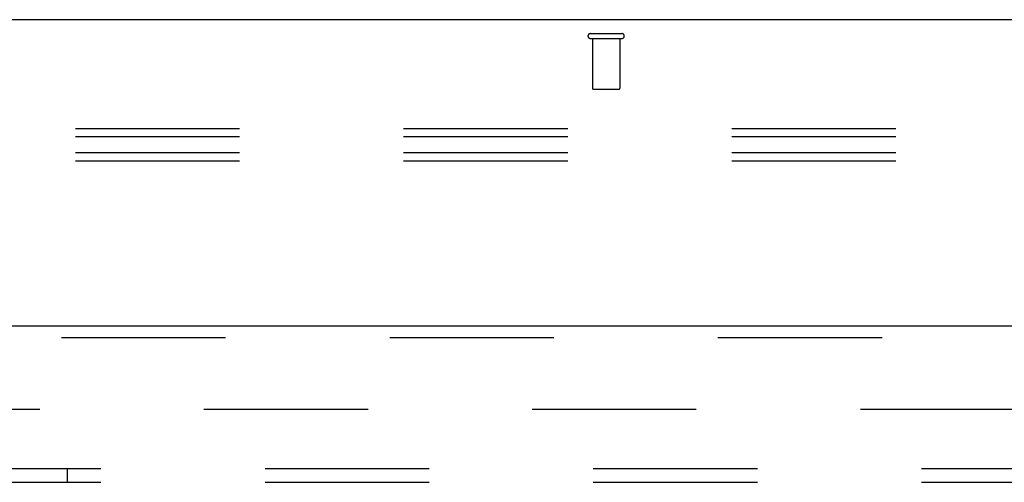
# Model space of a CAD drawing. Header units: inches. Extents: x 0 to 268, y 0 to 174.
# Tile 44 of 125: x 57 to 65.85, y 127.07 to 131.22. Entities that reach past the tile are written whole.
import ezdxf

# ---------------------------------------------------------------- set-up
doc = ezdxf.new("R2010")
doc.units = ezdxf.units.IN
doc.header["$LTSCALE"] = 14.754949
doc.header["$MEASUREMENT"] = 0
doc.linetypes.add('HIDDEN', pattern=[0.2, 0.1, -0.1])
doc.layers.get('0').update_dxf_attribs({"linetype": 'CONTINUOUS'})
for name, color, linetype in [('DEFAULT_2', 8, 'HIDDEN'), ('LEFT_OR_SECONDARY_DOOR_ASSEMBLY', 7, 'CONTINUOUS'), ('SUBPANEL', 7, 'CONTINUOUS')]:
    doc.layers.add(name, color=color, linetype=linetype)

msp = doc.modelspace()

# ---------------------------------------------------------------- linework, layer by layer
at = {"color": 7, "linetype": 'Continuous'}
msp.add_line((125.8308, 131.2236), (48.2058, 131.2236), dxfattribs=at)
at = {"layer": 'DEFAULT_2', "color": 8, "linetype": 'HIDDEN'}
for p, q in [((62.1263, 131.0986), (62.4103, 131.0986)), ((62.1263, 131.0556), (62.4103, 131.0556)), ((62.1443, 131.0556), (62.1443, 130.6086)), ((62.3923, 131.0556), (62.3923, 130.6086)), ((62.1543, 130.5986), (62.3823, 130.5986)), ((48.6433, 130.2458), (125.3933, 130.2458)), ((48.6433, 130.1736), (125.3933, 130.1736)), ((48.6433, 130.0293), (125.3933, 130.0293)), ((48.6433, 129.9571), (125.3933, 129.9571)), ((49.7996, 127.7236), (84.7683, 127.7236))]:
    msp.add_line(p, q, dxfattribs=at)
for centre, radius, start, end in [((62.1263, 131.0771), 0.0215, 90, 270), ((62.4103, 131.0771), 0.0215, 270, 90), ((62.1543, 130.6086), 0.01, 180, 270), ((62.3823, 130.6086), 0.01, 270, 360)]:
    msp.add_arc(centre, radius, start, end, dxfattribs=at)
at = {"layer": 'LEFT_OR_SECONDARY_DOOR_ASSEMBLY', "color": 3, "linetype": 'Continuous'}
msp.add_line((48.5183, 128.4736), (85.4558, 128.4736), dxfattribs=at)
at = {"layer": 'LEFT_OR_SECONDARY_DOOR_ASSEMBLY', "color": 8, "linetype": 'HIDDEN'}
msp.add_line((48.5183, 128.3696), (85.4558, 128.3696), dxfattribs=at)
at = {"layer": 'SUBPANEL', "color": 8, "linetype": 'HIDDEN'}
for p, q in [((53.2996, 127.1924), (86.5808, 127.1924)), ((57.4246, 127.0674), (57.4246, 127.1924)), ((53.2996, 127.0674), (66.2683, 127.0674))]:
    msp.add_line(p, q, dxfattribs=at)

doc.saveas('drawing.dxf')
